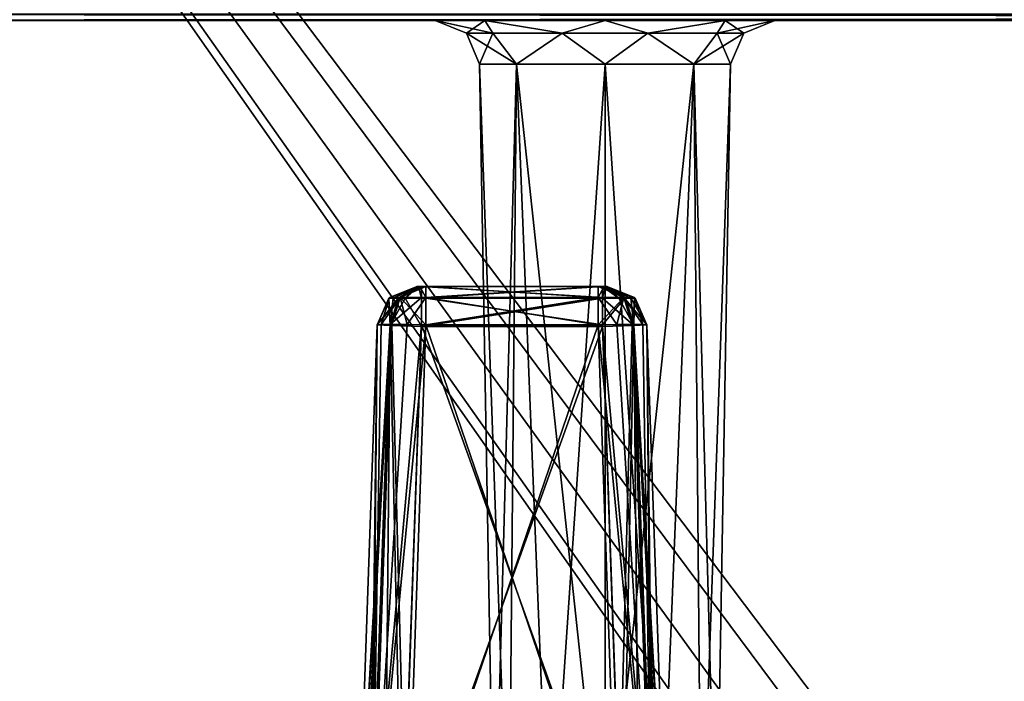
# Model space of a CAD drawing. Header units: millimetres. Extents: x -55 to 55, y -4 to 85.
# Tile 197 of 256: x -39.31 to -28.19, y 53.05 to 60.51. Entities that reach past the tile are written whole.
import ezdxf

# ---------------------------------------------------------------- set-up
doc = ezdxf.new("R2010")
doc.units = ezdxf.units.MM
doc.header["$LTSCALE"] = 74.742497
for name, color, linetype in [('8028', 7, 'CONTINUOUS'), ('8030', 7, 'CONTINUOUS'), ('8035', 7, 'CONTINUOUS'), ('8618', 7, 'CONTINUOUS'), ('8620', 7, 'CONTINUOUS'), ('8628', 7, 'CONTINUOUS'), ('8629', 7, 'CONTINUOUS'), ('8631', 7, 'CONTINUOUS'), ('8642', 7, 'CONTINUOUS'), ('8649', 7, 'CONTINUOUS'), ('8656', 7, 'CONTINUOUS'), ('8678', 7, 'CONTINUOUS'), ('8682', 7, 'CONTINUOUS'), ('8684', 7, 'CONTINUOUS'), ('8685', 7, 'CONTINUOUS'), ('8713', 7, 'CONTINUOUS'), ('8778', 7, 'CONTINUOUS'), ('8779', 7, 'CONTINUOUS'), ('8780', 7, 'CONTINUOUS'), ('8781', 7, 'CONTINUOUS'), ('9025', 7, 'CONTINUOUS'), ('9026', 7, 'CONTINUOUS'), ('9137', 7, 'CONTINUOUS'), ('9138', 7, 'CONTINUOUS'), ('9139', 7, 'CONTINUOUS'), ('9140', 7, 'CONTINUOUS'), ('9141', 7, 'CONTINUOUS'), ('9142', 7, 'CONTINUOUS'), ('9143', 7, 'CONTINUOUS'), ('9144', 7, 'CONTINUOUS'), ('9145', 7, 'CONTINUOUS'), ('9146', 7, 'CONTINUOUS'), ('9177', 7, 'CONTINUOUS'), ('9179', 7, 'CONTINUOUS'), ('9180', 7, 'CONTINUOUS'), ('9181', 7, 'CONTINUOUS'), ('9230', 7, 'CONTINUOUS'), ('9231', 7, 'CONTINUOUS'), ('9232', 7, 'CONTINUOUS'), ('9233', 7, 'CONTINUOUS')]:
    doc.layers.add(name, color=color, linetype=linetype)

msp = doc.modelspace()

# ---------------------------------------------------------------- linework, layer by layer
at = {"layer": '8028', "color": 253, "linetype": 'Continuous', "true_color": 0xaab4c3}
for points in [[(54.5, 0.15, 54.65), (54.5, 84.85, 54.65), (-54.5, 84.85, 54.65), (54.5, 0.15, 54.65)], [(-54.5, 0.15, 54.65), (-1.167, 8.833, 54.65), (-54.5, 84.85, 54.65), (-54.5, 0.15, 54.65)], [(-1.167, 8.833, 54.65), (-1.65, 10, 54.65), (-54.5, 84.85, 54.65), (-1.167, 8.833, 54.65)], [(-1.65, 10, 54.65), (-1.167, 11.167, 54.65), (-54.5, 84.85, 54.65), (-1.65, 10, 54.65)], [(-1.167, 11.167, 54.65), (0, 11.65, 54.65), (-54.5, 84.85, 54.65), (-1.167, 11.167, 54.65)], [(1.167, 11.167, 54.65), (54.5, 0.15, 54.65), (-54.5, 84.85, 54.65), (1.167, 11.167, 54.65)], [(0, 11.65, 54.65), (1.167, 11.167, 54.65), (-54.5, 84.85, 54.65), (0, 11.65, 54.65)]]:
    msp.add_3dface(points, dxfattribs=at)
at = {"layer": '8030', "color": 253, "linetype": 'Continuous', "true_color": 0xaab4c3}
for points in [[(-54.5, 84.85, -54.65), (54.5, 84.85, -54.65), (-54.5, 0.15, -54.65), (-54.5, 84.85, -54.65)], [(54.5, 84.85, -54.65), (-1.167, 11.167, -54.65), (-54.5, 0.15, -54.65), (54.5, 84.85, -54.65)]]:
    msp.add_3dface(points, dxfattribs=at)
at = {"layer": '8035', "color": 253, "linetype": 'Continuous', "true_color": 0xaab4c3}
for points in [[(43.636, 60.5, 46.981), (-48.872, 60.5, 48.872), (46.064, 60.5, 46.981), (43.636, 60.5, 46.981)], [(-43.636, 60.5, 46.981), (-48.872, 60.5, 48.872), (43.636, 60.5, 46.981), (-43.636, 60.5, 46.981)], [(-17.85, 60.5, -16.4), (-48.872, 60.5, -12.744), (-17.425, 60.5, -15.375), (-17.85, 60.5, -16.4)], [(-48.872, 60.5, -12.744), (16.4, 60.5, -14.95), (-16.4, 60.5, -14.95), (-48.872, 60.5, -12.744)], [(-48.872, 60.5, -12.744), (-42.204, 60.5, -12.744), (16.4, 60.5, -14.95), (-48.872, 60.5, -12.744)], [(11.145, 60.5, -29.645), (-48.872, 60.5, -12.744), (12.5, 60.5, -29.084), (11.145, 60.5, -29.645)], [(-48.872, 60.5, -12.744), (10.584, 60.5, -31), (11.145, 60.5, -32.355), (-48.872, 60.5, -12.744)], [(-48.872, 60.5, 48.872), (48.872, 60.5, 48.872), (46.064, 60.5, 46.981), (-48.872, 60.5, 48.872)], [(-48.872, 60.5, -12.744), (12.5, 60.5, -32.916), (-43.636, 60.5, -42.637), (-48.872, 60.5, -12.744)], [(12.5, 60.5, -32.916), (-48.872, 60.5, -12.744), (11.145, 60.5, -32.355), (12.5, 60.5, -32.916)], [(48.872, 60.5, -48.872), (-48.872, 60.5, -48.872), (-46.064, 60.5, -46.981), (48.872, 60.5, -48.872)], [(-16.4, 60.5, -17.85), (-48.872, 60.5, -12.744), (-17.425, 60.5, -17.425), (-16.4, 60.5, -17.85)], [(10.584, 60.5, -31), (-48.872, 60.5, -12.744), (11.145, 60.5, -29.645), (10.584, 60.5, -31)], [(-17.425, 60.5, -15.375), (-48.872, 60.5, -12.744), (-16.4, 60.5, -14.95), (-17.425, 60.5, -15.375)], [(-48.872, 60.5, -12.744), (-17.85, 60.5, -16.4), (-17.425, 60.5, -17.425), (-48.872, 60.5, -12.744)], [(12.5, 60.5, -22.916), (-48.872, 60.5, -12.744), (11.145, 60.5, -22.355), (12.5, 60.5, -22.916)], [(36.295, 60.5, -27.355), (-48.872, 60.5, -12.744), (12.5, 60.5, -22.916), (36.295, 60.5, -27.355)], [(-48.872, 60.5, -12.744), (37.65, 60.5, -27.916), (12.5, 60.5, -29.084), (-48.872, 60.5, -12.744)], [(37.65, 60.5, -27.916), (-48.872, 60.5, -12.744), (36.295, 60.5, -27.355), (37.65, 60.5, -27.916)], [(-48.872, 60.5, -12.744), (-16.4, 60.5, -17.85), (11.145, 60.5, -22.355), (-48.872, 60.5, -12.744)], [(-17.425, 60.5, 15.375), (-42.204, 60.5, 12.744), (-46.771, 60.5, 42.93), (-17.425, 60.5, 15.375)], [(-16.4, 60.5, 17.85), (-17.425, 60.5, 17.425), (-46.771, 60.5, 42.93), (-16.4, 60.5, 17.85)], [(-17.85, 60.5, 16.4), (-17.425, 60.5, 15.375), (-46.771, 60.5, 42.93), (-17.85, 60.5, 16.4)], [(-17.425, 60.5, 17.425), (-17.85, 60.5, 16.4), (-46.771, 60.5, 42.93), (-17.425, 60.5, 17.425)], [(-34.055, 60.5, 35.145), (-16.4, 60.5, 17.85), (-46.771, 60.5, 42.93), (-34.055, 60.5, 35.145)], [(-34.616, 60.5, 36.5), (-34.055, 60.5, 35.145), (-46.771, 60.5, 42.93), (-34.616, 60.5, 36.5)], [(-46.064, 60.5, 42.637), (-34.616, 60.5, 36.5), (-46.771, 60.5, 42.93), (-46.064, 60.5, 42.637)], [(-43.636, 60.5, -46.981), (48.872, 60.5, -48.872), (-46.064, 60.5, -46.981), (-43.636, 60.5, -46.981)], [(-32.7, 60.5, 38.416), (-34.055, 60.5, 37.855), (-46.064, 60.5, 42.637), (-32.7, 60.5, 38.416)], [(-46.064, 60.5, 42.637), (-43.636, 60.5, 42.637), (-32.7, 60.5, 38.416), (-46.064, 60.5, 42.637)], [(-34.055, 60.5, 37.855), (-34.616, 60.5, 36.5), (-46.064, 60.5, 42.637), (-34.055, 60.5, 37.855)], [(48.872, 60.5, 12.744), (-43.636, 60.5, 42.637), (43.636, 60.5, 42.637), (48.872, 60.5, 12.744)], [(48.872, 60.5, 12.744), (-32.7, 60.5, 38.416), (-43.636, 60.5, 42.637), (48.872, 60.5, 12.744)], [(48.872, 60.5, -48.872), (-43.636, 60.5, -46.981), (43.636, 60.5, -46.981), (48.872, 60.5, -48.872)], [(-43.636, 60.5, -46.981), (-42.93, 60.5, -46.688), (43.636, 60.5, -46.981), (-43.636, 60.5, -46.981)], [(42.93, 60.5, -42.929), (-43.636, 60.5, -42.637), (43.636, 60.5, -42.637), (42.93, 60.5, -42.929)], [(-42.929, 60.5, -42.93), (-43.636, 60.5, -42.637), (42.93, 60.5, -42.929), (-42.929, 60.5, -42.93)], [(-42.929, 60.5, 46.687), (-43.636, 60.5, 46.981), (42.93, 60.5, 46.688), (-42.929, 60.5, 46.687)], [(42.93, 60.5, 46.688), (-43.636, 60.5, 46.981), (43.636, 60.5, 46.981), (42.93, 60.5, 46.688)], [(-43.636, 60.5, 42.637), (-42.93, 60.5, 42.929), (43.636, 60.5, 42.637), (-43.636, 60.5, 42.637)], [(-43.636, 60.5, -42.637), (12.5, 60.5, -32.916), (43.636, 60.5, -42.637), (-43.636, 60.5, -42.637)], [(43.636, 60.5, -46.981), (-42.93, 60.5, -46.688), (42.929, 60.5, -46.687), (43.636, 60.5, -46.981)], [(-42.93, 60.5, -46.688), (-42.637, 60.5, -45.981), (42.929, 60.5, -46.687), (-42.93, 60.5, -46.688)], [(-42.93, 60.5, 42.929), (-42.637, 60.5, 43.636), (42.929, 60.5, 42.93), (-42.93, 60.5, 42.929)], [(43.636, 60.5, 42.637), (-42.93, 60.5, 42.929), (42.929, 60.5, 42.93), (43.636, 60.5, 42.637)], [(42.637, 60.5, -43.636), (-42.929, 60.5, -42.93), (42.93, 60.5, -42.929), (42.637, 60.5, -43.636)], [(-42.637, 60.5, -43.636), (-42.929, 60.5, -42.93), (42.637, 60.5, -43.636), (-42.637, 60.5, -43.636)], [(-42.637, 60.5, 45.981), (-42.929, 60.5, 46.687), (42.637, 60.5, 45.981), (-42.637, 60.5, 45.981)], [(42.637, 60.5, 45.981), (-42.929, 60.5, 46.687), (42.93, 60.5, 46.688), (42.637, 60.5, 45.981)], [(-42.637, 60.5, -45.981), (42.637, 60.5, -45.981), (42.929, 60.5, -46.687), (-42.637, 60.5, -45.981)], [(-42.637, 60.5, -45.981), (-42.637, 60.5, -43.636), (42.637, 60.5, -45.981), (-42.637, 60.5, -45.981)], [(42.637, 60.5, -45.981), (-42.637, 60.5, -43.636), (42.637, 60.5, -43.636), (42.637, 60.5, -45.981)], [(-42.637, 60.5, 43.636), (-42.637, 60.5, 45.981), (42.637, 60.5, 43.636), (-42.637, 60.5, 43.636)], [(42.637, 60.5, 43.636), (-42.637, 60.5, 45.981), (42.637, 60.5, 45.981), (42.637, 60.5, 43.636)], [(-42.637, 60.5, 43.636), (42.637, 60.5, 43.636), (42.929, 60.5, 42.93), (-42.637, 60.5, 43.636)], [(-16.4, 60.5, 14.95), (-42.204, 60.5, 12.744), (-17.425, 60.5, 15.375), (-16.4, 60.5, 14.95)], [(42.204, 60.5, 12.744), (-42.204, 60.5, 12.744), (-16.4, 60.5, 14.95), (42.204, 60.5, 12.744)], [(-42.204, 60.5, 12.744), (41.85, 60.5, 12.597), (-41.85, 60.5, 12.597), (-42.204, 60.5, 12.744)], [(42.204, 60.5, 12.744), (41.85, 60.5, 12.597), (-42.204, 60.5, 12.744), (42.204, 60.5, 12.744)], [(-41.85, 60.5, -12.597), (42.204, 60.5, -12.744), (-42.204, 60.5, -12.744), (-41.85, 60.5, -12.597)], [(-42.204, 60.5, -12.744), (42.204, 60.5, -12.744), (16.4, 60.5, -14.95), (-42.204, 60.5, -12.744)], [(-41.85, 60.5, 12.597), (41.704, 60.5, 12.244), (-41.704, 60.5, 12.244), (-41.85, 60.5, 12.597)], [(41.85, 60.5, 12.597), (41.704, 60.5, 12.244), (-41.85, 60.5, 12.597), (41.85, 60.5, 12.597)], [(41.85, 60.5, -12.597), (42.204, 60.5, -12.744), (-41.85, 60.5, -12.597), (41.85, 60.5, -12.597)], [(-41.704, 60.5, -12.244), (41.85, 60.5, -12.597), (-41.85, 60.5, -12.597), (-41.704, 60.5, -12.244)], [(31.145, 60.5, 3.995), (-41.704, 60.5, 12.244), (30.584, 60.5, 5.35), (31.145, 60.5, 3.995)], [(32.5, 60.5, 3.434), (-41.704, 60.5, 12.244), (31.145, 60.5, 3.995), (32.5, 60.5, 3.434)], [(31.145, 60.5, 6.705), (-41.704, 60.5, 12.244), (32.5, 60.5, 7.266), (31.145, 60.5, 6.705)], [(30.584, 60.5, 5.35), (-41.704, 60.5, 12.244), (31.145, 60.5, 6.705), (30.584, 60.5, 5.35)], [(-41.704, 60.5, 12.244), (41.704, 60.5, 12.244), (32.5, 60.5, 7.266), (-41.704, 60.5, 12.244)], [(41.704, 60.5, -12.244), (-41.704, 60.5, 12.244), (32.5, 60.5, 3.434), (41.704, 60.5, -12.244)], [(-41.704, 60.5, 12.244), (41.704, 60.5, -12.244), (-41.704, 60.5, -12.244), (-41.704, 60.5, 12.244)], [(41.704, 60.5, -12.244), (41.85, 60.5, -12.597), (-41.704, 60.5, -12.244), (41.704, 60.5, -12.244)], [(-32.7, 60.5, 34.584), (-16.4, 60.5, 17.85), (-34.055, 60.5, 35.145), (-32.7, 60.5, 34.584)], [(-31.345, 60.5, 35.145), (48.872, 60.5, 12.744), (-32.7, 60.5, 34.584), (-31.345, 60.5, 35.145)], [(16.4, 60.5, 17.85), (-16.4, 60.5, 17.85), (-32.7, 60.5, 34.584), (16.4, 60.5, 17.85)], [(48.872, 60.5, 12.744), (16.4, 60.5, 17.85), (-32.7, 60.5, 34.584), (48.872, 60.5, 12.744)], [(-32.7, 60.5, 38.416), (48.872, 60.5, 12.744), (-31.345, 60.5, 37.855), (-32.7, 60.5, 38.416)], [(-30.784, 60.5, 36.5), (48.872, 60.5, 12.744), (-31.345, 60.5, 35.145), (-30.784, 60.5, 36.5)], [(-31.345, 60.5, 37.855), (48.872, 60.5, 12.744), (-30.784, 60.5, 36.5), (-31.345, 60.5, 37.855)]]:
    msp.add_3dface(points, dxfattribs=at)
at = {"layer": '8618', "color": 253, "linetype": 'Continuous', "true_color": 0xaab4c3}
for points in [[(-34.116, 60.009, 36.5), (-33.701, 60.009, 37.501), (-33.953, 50.7, 36.5), (-34.116, 60.009, 36.5)], [(-33.953, 50.7, 36.5), (-33.701, 60.009, 37.501), (-33.786, 50.7, 37.127), (-33.953, 50.7, 36.5)], [(-33.786, 50.7, 37.127), (-33.701, 60.009, 37.501), (-33.327, 50.7, 37.586), (-33.786, 50.7, 37.127)], [(-33.701, 60.009, 37.501), (-32.7, 60.009, 37.916), (-33.327, 50.7, 37.586), (-33.701, 60.009, 37.501)], [(-33.327, 50.7, 37.586), (-32.7, 60.009, 37.916), (-32.7, 50.7, 37.753), (-33.327, 50.7, 37.586)], [(-32.7, 60.009, 37.916), (-31.699, 60.009, 37.501), (-32.7, 50.7, 37.753), (-32.7, 60.009, 37.916)], [(-32.7, 50.7, 37.753), (-31.699, 60.009, 37.501), (-32.073, 50.7, 37.586), (-32.7, 50.7, 37.753)], [(-32.073, 50.7, 37.586), (-31.699, 60.009, 37.501), (-31.614, 50.7, 37.127), (-32.073, 50.7, 37.586)], [(-31.699, 60.009, 37.501), (-31.284, 60.009, 36.5), (-31.614, 50.7, 37.127), (-31.699, 60.009, 37.501)], [(-31.614, 50.7, 37.127), (-31.284, 60.009, 36.5), (-31.447, 50.7, 36.5), (-31.614, 50.7, 37.127)]]:
    msp.add_3dface(points, dxfattribs=at)
at = {"layer": '8620', "color": 253, "linetype": 'Continuous', "true_color": 0xaab4c3}
for points in [[(-33.701, 60.009, 35.499), (-34.116, 60.009, 36.5), (-33.786, 50.7, 35.873), (-33.701, 60.009, 35.499)], [(-34.116, 60.009, 36.5), (-33.953, 50.7, 36.5), (-33.786, 50.7, 35.873), (-34.116, 60.009, 36.5)], [(-33.327, 50.7, 35.414), (-33.701, 60.009, 35.499), (-33.786, 50.7, 35.873), (-33.327, 50.7, 35.414)], [(-32.7, 60.009, 35.084), (-33.701, 60.009, 35.499), (-32.7, 50.7, 35.247), (-32.7, 60.009, 35.084)], [(-32.7, 50.7, 35.247), (-33.701, 60.009, 35.499), (-33.327, 50.7, 35.414), (-32.7, 50.7, 35.247)], [(-32.073, 50.7, 35.414), (-32.7, 60.009, 35.084), (-32.7, 50.7, 35.247), (-32.073, 50.7, 35.414)], [(-31.699, 60.009, 35.499), (-32.7, 60.009, 35.084), (-32.073, 50.7, 35.414), (-31.699, 60.009, 35.499)], [(-31.614, 50.7, 35.873), (-31.699, 60.009, 35.499), (-32.073, 50.7, 35.414), (-31.614, 50.7, 35.873)], [(-31.447, 50.7, 36.5), (-31.699, 60.009, 35.499), (-31.614, 50.7, 35.873), (-31.447, 50.7, 36.5)], [(-31.447, 50.7, 36.5), (-31.284, 60.009, 36.5), (-31.699, 60.009, 35.499), (-31.447, 50.7, 36.5)]]:
    msp.add_3dface(points, dxfattribs=at)
at = {"layer": '8628', "color": 253, "linetype": 'Continuous', "true_color": 0xaab4c3}
for points in [[(-34.616, 60.5, 36.5), (-34.055, 60.5, 37.855), (-34.265, 60.357, 36.5), (-34.616, 60.5, 36.5)], [(-34.265, 60.357, 36.5), (-34.055, 60.5, 37.855), (-33.966, 60.357, 37.42), (-34.265, 60.357, 36.5)], [(-34.055, 60.5, 37.855), (-32.7, 60.5, 38.416), (-33.184, 60.357, 37.989), (-34.055, 60.5, 37.855)], [(-33.966, 60.357, 37.42), (-34.055, 60.5, 37.855), (-33.184, 60.357, 37.989), (-33.966, 60.357, 37.42)], [(-33.184, 60.357, 37.989), (-32.7, 60.5, 38.416), (-32.216, 60.357, 37.989), (-33.184, 60.357, 37.989)], [(-32.7, 60.5, 38.416), (-31.345, 60.5, 37.855), (-32.216, 60.357, 37.989), (-32.7, 60.5, 38.416)], [(-32.216, 60.357, 37.989), (-31.345, 60.5, 37.855), (-31.434, 60.357, 37.42), (-32.216, 60.357, 37.989)], [(-31.345, 60.5, 37.855), (-30.784, 60.5, 36.5), (-31.434, 60.357, 37.42), (-31.345, 60.5, 37.855)], [(-30.784, 60.5, 36.5), (-31.135, 60.357, 36.5), (-31.434, 60.357, 37.42), (-30.784, 60.5, 36.5)], [(-34.116, 60.009, 36.5), (-34.265, 60.357, 36.5), (-33.966, 60.357, 37.42), (-34.116, 60.009, 36.5)], [(-33.701, 60.009, 37.501), (-34.116, 60.009, 36.5), (-33.966, 60.357, 37.42), (-33.701, 60.009, 37.501)], [(-33.701, 60.009, 37.501), (-33.966, 60.357, 37.42), (-33.184, 60.357, 37.989), (-33.701, 60.009, 37.501)], [(-32.7, 60.009, 37.916), (-33.701, 60.009, 37.501), (-33.184, 60.357, 37.989), (-32.7, 60.009, 37.916)], [(-32.7, 60.009, 37.916), (-33.184, 60.357, 37.989), (-32.216, 60.357, 37.989), (-32.7, 60.009, 37.916)], [(-31.699, 60.009, 37.501), (-32.7, 60.009, 37.916), (-32.216, 60.357, 37.989), (-31.699, 60.009, 37.501)], [(-31.699, 60.009, 37.501), (-32.216, 60.357, 37.989), (-31.434, 60.357, 37.42), (-31.699, 60.009, 37.501)], [(-31.135, 60.357, 36.5), (-31.699, 60.009, 37.501), (-31.434, 60.357, 37.42), (-31.135, 60.357, 36.5)], [(-31.284, 60.009, 36.5), (-31.699, 60.009, 37.501), (-31.135, 60.357, 36.5), (-31.284, 60.009, 36.5)]]:
    msp.add_3dface(points, dxfattribs=at)
at = {"layer": '8629', "color": 253, "linetype": 'Continuous', "true_color": 0xaab4c3}
for points in [[(-33.966, 60.357, 35.58), (-34.616, 60.5, 36.5), (-34.265, 60.357, 36.5), (-33.966, 60.357, 35.58)], [(-34.055, 60.5, 35.145), (-34.616, 60.5, 36.5), (-33.966, 60.357, 35.58), (-34.055, 60.5, 35.145)], [(-33.184, 60.357, 35.011), (-34.055, 60.5, 35.145), (-33.966, 60.357, 35.58), (-33.184, 60.357, 35.011)], [(-32.7, 60.5, 34.584), (-34.055, 60.5, 35.145), (-33.184, 60.357, 35.011), (-32.7, 60.5, 34.584)], [(-32.216, 60.357, 35.011), (-32.7, 60.5, 34.584), (-33.184, 60.357, 35.011), (-32.216, 60.357, 35.011)], [(-31.345, 60.5, 35.145), (-32.7, 60.5, 34.584), (-32.216, 60.357, 35.011), (-31.345, 60.5, 35.145)], [(-31.434, 60.357, 35.58), (-31.345, 60.5, 35.145), (-32.216, 60.357, 35.011), (-31.434, 60.357, 35.58)], [(-31.135, 60.357, 36.5), (-31.345, 60.5, 35.145), (-31.434, 60.357, 35.58), (-31.135, 60.357, 36.5)], [(-30.784, 60.5, 36.5), (-31.345, 60.5, 35.145), (-31.135, 60.357, 36.5), (-30.784, 60.5, 36.5)], [(-34.116, 60.009, 36.5), (-33.701, 60.009, 35.499), (-34.265, 60.357, 36.5), (-34.116, 60.009, 36.5)], [(-33.701, 60.009, 35.499), (-33.966, 60.357, 35.58), (-34.265, 60.357, 36.5), (-33.701, 60.009, 35.499)], [(-33.701, 60.009, 35.499), (-33.184, 60.357, 35.011), (-33.966, 60.357, 35.58), (-33.701, 60.009, 35.499)], [(-33.701, 60.009, 35.499), (-32.7, 60.009, 35.084), (-33.184, 60.357, 35.011), (-33.701, 60.009, 35.499)], [(-32.7, 60.009, 35.084), (-32.216, 60.357, 35.011), (-33.184, 60.357, 35.011), (-32.7, 60.009, 35.084)], [(-32.7, 60.009, 35.084), (-31.699, 60.009, 35.499), (-32.216, 60.357, 35.011), (-32.7, 60.009, 35.084)], [(-31.699, 60.009, 35.499), (-31.434, 60.357, 35.58), (-32.216, 60.357, 35.011), (-31.699, 60.009, 35.499)], [(-31.699, 60.009, 35.499), (-31.284, 60.009, 36.5), (-31.434, 60.357, 35.58), (-31.699, 60.009, 35.499)], [(-31.284, 60.009, 36.5), (-31.135, 60.357, 36.5), (-31.434, 60.357, 35.58), (-31.284, 60.009, 36.5)]]:
    msp.add_3dface(points, dxfattribs=at)
at = {"layer": '8631', "color": 253, "linetype": 'Continuous', "true_color": 0xaab4c3}
for points in [[(-34.821, 57.5, 39.5), (-32.679, 57.5, 46.033), (-34.821, 57.5, 46.033), (-34.821, 57.5, 39.5)], [(-34.806, 57.5, 39.465), (-32.679, 57.5, 39.5), (-34.821, 57.5, 39.5), (-34.806, 57.5, 39.465)], [(-32.679, 57.5, 46.033), (-32.687, 57.5, 46.072), (-34.821, 57.5, 46.033), (-32.679, 57.5, 46.033)], [(-34.821, 57.5, 46.033), (-32.687, 57.5, 46.072), (-34.792, 57.5, 46.103), (-34.821, 57.5, 46.033)], [(-32.679, 57.5, 39.5), (-32.679, 57.5, 46.033), (-34.821, 57.5, 39.5), (-32.679, 57.5, 39.5)], [(-34.813, 57.5, -46.072), (-32.679, 57.5, -46.033), (-34.821, 57.5, -46.033), (-34.813, 57.5, -46.072)], [(-34.821, 57.5, -46.033), (-32.679, 57.5, 33.271), (-34.821, 57.5, 33.271), (-34.821, 57.5, -46.033)], [(-32.679, 57.5, -46.033), (-32.679, 57.5, 33.271), (-34.821, 57.5, -46.033), (-32.679, 57.5, -46.033)], [(-34.821, 57.5, 33.271), (-32.694, 57.5, 33.306), (-34.806, 57.5, 33.306), (-34.821, 57.5, 33.271)], [(-32.679, 57.5, 33.271), (-32.694, 57.5, 33.306), (-34.821, 57.5, 33.271), (-32.679, 57.5, 33.271)], [(-34.791, 57.5, -46.104), (-32.708, 57.5, -46.103), (-34.813, 57.5, -46.072), (-34.791, 57.5, -46.104)], [(-32.708, 57.5, -46.103), (-32.679, 57.5, -46.033), (-34.813, 57.5, -46.072), (-32.708, 57.5, -46.103)], [(-34.771, 57.5, 39.45), (-32.694, 57.5, 39.465), (-34.806, 57.5, 39.465), (-34.771, 57.5, 39.45)], [(-32.694, 57.5, 39.465), (-32.679, 57.5, 39.5), (-34.806, 57.5, 39.465), (-32.694, 57.5, 39.465)], [(-32.694, 57.5, 33.306), (-32.729, 57.5, 33.321), (-34.806, 57.5, 33.306), (-32.694, 57.5, 33.306)], [(-32.729, 57.5, 33.321), (-34.771, 57.5, 33.321), (-34.806, 57.5, 33.306), (-32.729, 57.5, 33.321)], [(-32.687, 57.5, 46.072), (-32.709, 57.5, 46.104), (-34.792, 57.5, 46.103), (-32.687, 57.5, 46.072)], [(-34.792, 57.5, 46.103), (-32.709, 57.5, 46.104), (-34.76, 57.5, 46.125), (-34.792, 57.5, 46.103)], [(-34.721, 57.5, -46.133), (-32.74, 57.5, -46.125), (-34.791, 57.5, -46.104), (-34.721, 57.5, -46.133)], [(-32.74, 57.5, -46.125), (-32.708, 57.5, -46.103), (-34.791, 57.5, -46.104), (-32.74, 57.5, -46.125)], [(-32.729, 57.5, 39.45), (-32.694, 57.5, 39.465), (-34.771, 57.5, 39.45), (-32.729, 57.5, 39.45)], [(-32.709, 57.5, 46.104), (-32.779, 57.5, 46.133), (-34.76, 57.5, 46.125), (-32.709, 57.5, 46.104)], [(-32.779, 57.5, 46.133), (-34.721, 57.5, 46.133), (-34.76, 57.5, 46.125), (-32.779, 57.5, 46.133)], [(-32.779, 57.5, -46.133), (-32.74, 57.5, -46.125), (-34.721, 57.5, -46.133), (-32.779, 57.5, -46.133)]]:
    msp.add_3dface(points, dxfattribs=at)
at = {"layer": '8642', "color": 253, "linetype": 'Continuous', "true_color": 0xaab4c3}
for points in [[(-32.509, 50.75, 39), (-32.729, 57.05, 39), (-34.991, 50.75, 39), (-32.509, 50.75, 39)], [(-34.991, 50.75, 39), (-32.729, 57.05, 39), (-34.771, 57.05, 39), (-34.991, 50.75, 39)]]:
    msp.add_3dface(points, dxfattribs=at)
at = {"layer": '8649', "color": 253, "linetype": 'Continuous', "true_color": 0xaab4c3}
for points in [[(48.872, 60.5, 48.872), (-48.872, 60.5, 48.872), (-48.872, 60.571, 49.047), (48.872, 60.5, 48.872)], [(48.872, 60.5, 48.872), (-48.872, 60.571, 49.047), (48.872, 60.518, 48.966), (48.872, 60.5, 48.872)]]:
    msp.add_3dface(points, dxfattribs=at)
at = {"layer": '8656', "color": 253, "linetype": 'Continuous', "true_color": 0xaab4c3}
for points in [[(-48.872, 60.5, -48.872), (48.872, 60.5, -48.872), (48.872, 60.571, -49.047), (-48.872, 60.5, -48.872)], [(-48.872, 60.571, -49.047), (-48.872, 60.5, -48.872), (48.872, 60.571, -49.047), (-48.872, 60.571, -49.047)]]:
    msp.add_3dface(points, dxfattribs=at)
at = {"layer": '8678', "color": 253, "linetype": 'Continuous', "true_color": 0xaab4c3}
for points in [[(-34.721, 57.066, -46.583), (-34.942, 50.741, -46.804), (-32.779, 57.066, -46.583), (-34.721, 57.066, -46.583)], [(-32.779, 57.066, -46.583), (-34.942, 50.741, -46.804), (-32.558, 50.741, -46.804), (-32.779, 57.066, -46.583)]]:
    msp.add_3dface(points, dxfattribs=at)
at = {"layer": '8682', "color": 253, "linetype": 'Continuous', "true_color": 0xaab4c3}
for points in [[(-34.721, 57.066, 46.583), (-32.558, 50.741, 46.804), (-34.942, 50.741, 46.804), (-34.721, 57.066, 46.583)], [(-32.779, 57.066, 46.583), (-32.558, 50.741, 46.804), (-34.721, 57.066, 46.583), (-32.779, 57.066, 46.583)]]:
    msp.add_3dface(points, dxfattribs=at)
at = {"layer": '8684', "color": 253, "linetype": 'Continuous', "true_color": 0xaab4c3}
for points in [[(-35.492, 50.741, -46.254), (-35.271, 57.066, -46.033), (-35.271, 57.066, 33.271), (-35.492, 50.741, -46.254)], [(-35.492, 50.741, 33.492), (-35.492, 50.741, -46.254), (-35.271, 57.066, 33.271), (-35.492, 50.741, 33.492)], [(-35.492, 50.741, 39.5), (-35.271, 57.066, 39.5), (-35.271, 57.066, 46.033), (-35.492, 50.741, 39.5)], [(-35.492, 50.741, 46.254), (-35.492, 50.741, 39.5), (-35.271, 57.066, 46.033), (-35.492, 50.741, 46.254)]]:
    msp.add_3dface(points, dxfattribs=at)
at = {"layer": '8685', "color": 253, "linetype": 'Continuous', "true_color": 0xaab4c3}
for points in [[(-32.008, 50.741, 39.5), (-32.008, 50.741, 46.254), (-32.229, 57.066, 39.5), (-32.008, 50.741, 39.5)], [(-32.008, 50.741, 46.254), (-32.229, 57.066, 46.033), (-32.229, 57.066, 39.5), (-32.008, 50.741, 46.254)], [(-32.008, 50.741, -46.254), (-32.008, 50.741, 33.492), (-32.229, 57.066, -46.033), (-32.008, 50.741, -46.254)], [(-32.008, 50.741, 33.492), (-32.229, 57.066, 33.271), (-32.229, 57.066, -46.033), (-32.008, 50.741, 33.492)]]:
    msp.add_3dface(points, dxfattribs=at)
at = {"layer": '8713', "color": 253, "linetype": 'Continuous', "true_color": 0xaab4c3}
for points in [[(-34.992, 50.741, 33.992), (-34.771, 57.066, 33.771), (-32.508, 50.741, 33.992), (-34.992, 50.741, 33.992)], [(-32.508, 50.741, 33.992), (-34.771, 57.066, 33.771), (-32.729, 57.066, 33.771), (-32.508, 50.741, 33.992)]]:
    msp.add_3dface(points, dxfattribs=at)
at = {"layer": '8778', "color": 253, "linetype": 'Continuous', "true_color": 0xaab4c3}
for points in [[(-35.271, 57.066, 39.5), (-35.492, 50.741, 39.5), (-35.346, 50.744, 39.147), (-35.271, 57.066, 39.5)], [(-35.124, 57.061, 39.146), (-35.271, 57.066, 39.5), (-35.346, 50.744, 39.147), (-35.124, 57.061, 39.146)], [(-35.185, 50.747, 39.039), (-35.124, 57.061, 39.146), (-35.346, 50.744, 39.147), (-35.185, 50.747, 39.039)], [(-34.991, 50.75, 39), (-35.124, 57.061, 39.146), (-35.185, 50.747, 39.039), (-34.991, 50.75, 39)], [(-34.991, 50.75, 39), (-34.771, 57.05, 39), (-35.124, 57.061, 39.146), (-34.991, 50.75, 39)]]:
    msp.add_3dface(points, dxfattribs=at)
at = {"layer": '8779', "color": 253, "linetype": 'Continuous', "true_color": 0xaab4c3}
for points in [[(-32.729, 57.05, 39), (-32.156, 50.744, 39.146), (-32.376, 57.061, 39.146), (-32.729, 57.05, 39)], [(-32.729, 57.05, 39), (-32.509, 50.75, 39), (-32.156, 50.744, 39.146), (-32.729, 57.05, 39)], [(-32.008, 50.741, 39.5), (-32.229, 57.066, 39.5), (-32.376, 57.061, 39.146), (-32.008, 50.741, 39.5)], [(-32.047, 50.742, 39.307), (-32.008, 50.741, 39.5), (-32.376, 57.061, 39.146), (-32.047, 50.742, 39.307)], [(-32.156, 50.744, 39.146), (-32.047, 50.742, 39.307), (-32.376, 57.061, 39.146), (-32.156, 50.744, 39.146)]]:
    msp.add_3dface(points, dxfattribs=at)
at = {"layer": '8780', "color": 253, "linetype": 'Continuous', "true_color": 0xaab4c3}
for points in [[(-35.492, 50.741, 33.492), (-35.271, 57.066, 33.271), (-35.124, 57.072, 33.624), (-35.492, 50.741, 33.492)], [(-35.453, 50.739, 33.685), (-35.492, 50.741, 33.492), (-35.124, 57.072, 33.624), (-35.453, 50.739, 33.685)], [(-35.344, 50.738, 33.846), (-35.453, 50.739, 33.685), (-35.124, 57.072, 33.624), (-35.344, 50.738, 33.846)], [(-34.771, 57.066, 33.771), (-35.344, 50.738, 33.846), (-35.124, 57.072, 33.624), (-34.771, 57.066, 33.771)], [(-34.771, 57.066, 33.771), (-34.992, 50.741, 33.992), (-35.344, 50.738, 33.846), (-34.771, 57.066, 33.771)]]:
    msp.add_3dface(points, dxfattribs=at)
at = {"layer": '8781', "color": 253, "linetype": 'Continuous', "true_color": 0xaab4c3}
for points in [[(-32.508, 50.741, 33.992), (-32.729, 57.066, 33.771), (-32.376, 57.072, 33.624), (-32.508, 50.741, 33.992)], [(-32.508, 50.741, 33.992), (-32.376, 57.072, 33.624), (-32.315, 50.739, 33.953), (-32.508, 50.741, 33.992)], [(-32.376, 57.072, 33.624), (-32.229, 57.066, 33.271), (-32.154, 50.738, 33.844), (-32.376, 57.072, 33.624)], [(-32.315, 50.739, 33.953), (-32.376, 57.072, 33.624), (-32.154, 50.738, 33.844), (-32.315, 50.739, 33.953)], [(-32.229, 57.066, 33.271), (-32.008, 50.741, 33.492), (-32.154, 50.738, 33.844), (-32.229, 57.066, 33.271)]]:
    msp.add_3dface(points, dxfattribs=at)
at = {"layer": '9025', "color": 253, "linetype": 'Continuous', "true_color": 0xaab4c3}
for points in [[(-32.779, 57.066, -46.583), (-32.17, 50.749, -46.642), (-32.565, 57.071, -46.539), (-32.779, 57.066, -46.583)], [(-32.779, 57.066, -46.583), (-32.558, 50.741, -46.804), (-32.17, 50.749, -46.642), (-32.779, 57.066, -46.583)], [(-32.565, 57.071, -46.539), (-32.17, 50.749, -46.642), (-32.389, 57.072, -46.42), (-32.565, 57.071, -46.539)], [(-32.008, 50.741, -46.254), (-32.229, 57.066, -46.033), (-32.389, 57.072, -46.42), (-32.008, 50.741, -46.254)], [(-32.17, 50.749, -46.642), (-32.008, 50.741, -46.254), (-32.389, 57.072, -46.42), (-32.17, 50.749, -46.642)]]:
    msp.add_3dface(points, dxfattribs=at)
at = {"layer": '9026', "color": 253, "linetype": 'Continuous', "true_color": 0xaab4c3}
for points in [[(-35.271, 57.066, -46.033), (-35.492, 50.741, -46.254), (-35.33, 50.749, -46.642), (-35.271, 57.066, -46.033)], [(-35.227, 57.071, -46.247), (-35.33, 50.749, -46.642), (-35.108, 57.072, -46.423), (-35.227, 57.071, -46.247)], [(-35.33, 50.749, -46.642), (-34.942, 50.741, -46.804), (-35.108, 57.072, -46.423), (-35.33, 50.749, -46.642)], [(-35.271, 57.066, -46.033), (-35.33, 50.749, -46.642), (-35.227, 57.071, -46.247), (-35.271, 57.066, -46.033)], [(-34.942, 50.741, -46.804), (-34.721, 57.066, -46.583), (-35.108, 57.072, -46.423), (-34.942, 50.741, -46.804)]]:
    msp.add_3dface(points, dxfattribs=at)
at = {"layer": '9137', "color": 253, "linetype": 'Continuous', "true_color": 0xaab4c3}
for points in [[(-32.679, 57.5, 46.033), (-32.366, 57.374, 39.5), (-32.366, 57.374, 46.033), (-32.679, 57.5, 46.033)], [(-32.679, 57.5, 46.033), (-32.679, 57.5, 39.5), (-32.366, 57.374, 39.5), (-32.679, 57.5, 46.033)], [(-32.361, 57.368, 39.5), (-32.229, 57.066, 39.5), (-32.366, 57.374, 46.033), (-32.361, 57.368, 39.5)], [(-32.366, 57.374, 39.5), (-32.361, 57.368, 39.5), (-32.366, 57.374, 46.033), (-32.366, 57.374, 39.5)], [(-32.229, 57.066, 39.5), (-32.229, 57.066, 46.033), (-32.366, 57.374, 46.033), (-32.229, 57.066, 39.5)]]:
    msp.add_3dface(points, dxfattribs=at)
at = {"layer": '9138', "color": 253, "linetype": 'Continuous', "true_color": 0xaab4c3}
for points in [[(-34.721, 57.374, 46.446), (-34.721, 57.5, 46.133), (-32.779, 57.374, 46.446), (-34.721, 57.374, 46.446)], [(-34.721, 57.5, 46.133), (-32.779, 57.5, 46.133), (-32.779, 57.374, 46.446), (-34.721, 57.5, 46.133)], [(-32.779, 57.066, 46.583), (-34.721, 57.066, 46.583), (-34.721, 57.374, 46.446), (-32.779, 57.066, 46.583)], [(-32.779, 57.066, 46.583), (-34.721, 57.374, 46.446), (-32.779, 57.374, 46.446), (-32.779, 57.066, 46.583)]]:
    msp.add_3dface(points, dxfattribs=at)
at = {"layer": '9139', "color": 253, "linetype": 'Continuous', "true_color": 0xaab4c3}
for points in [[(-35.134, 57.374, 39.5), (-34.821, 57.5, 39.5), (-35.134, 57.374, 46.033), (-35.134, 57.374, 39.5)], [(-34.821, 57.5, 39.5), (-34.821, 57.5, 46.033), (-35.134, 57.374, 46.033), (-34.821, 57.5, 39.5)], [(-35.271, 57.066, 46.033), (-35.139, 57.368, 39.5), (-35.134, 57.374, 39.5), (-35.271, 57.066, 46.033)], [(-35.271, 57.066, 46.033), (-35.134, 57.374, 39.5), (-35.134, 57.374, 46.033), (-35.271, 57.066, 46.033)], [(-35.271, 57.066, 46.033), (-35.271, 57.066, 39.5), (-35.139, 57.368, 39.5), (-35.271, 57.066, 46.033)]]:
    msp.add_3dface(points, dxfattribs=at)
at = {"layer": '9140', "color": 253, "linetype": 'Continuous', "true_color": 0xaab4c3}
for points in [[(-32.729, 57.368, 39.132), (-32.729, 57.5, 39.45), (-34.771, 57.368, 39.132), (-32.729, 57.368, 39.132)], [(-32.729, 57.5, 39.45), (-34.771, 57.5, 39.45), (-34.771, 57.368, 39.132), (-32.729, 57.5, 39.45)], [(-34.771, 57.05, 39), (-32.729, 57.05, 39), (-32.729, 57.368, 39.132), (-34.771, 57.05, 39)], [(-34.771, 57.05, 39), (-32.729, 57.368, 39.132), (-34.771, 57.368, 39.132), (-34.771, 57.05, 39)]]:
    msp.add_3dface(points, dxfattribs=at)
at = {"layer": '9141', "color": 253, "linetype": 'Continuous', "true_color": 0xaab4c3}
for points in [[(-32.679, 57.5, 33.271), (-32.366, 57.374, -46.033), (-32.366, 57.374, 33.271), (-32.679, 57.5, 33.271)], [(-32.679, 57.5, 33.271), (-32.679, 57.5, -46.033), (-32.366, 57.374, -46.033), (-32.679, 57.5, 33.271)], [(-32.229, 57.066, -46.033), (-32.229, 57.066, 33.271), (-32.366, 57.374, 33.271), (-32.229, 57.066, -46.033)], [(-32.366, 57.374, -46.033), (-32.229, 57.066, -46.033), (-32.366, 57.374, 33.271), (-32.366, 57.374, -46.033)]]:
    msp.add_3dface(points, dxfattribs=at)
at = {"layer": '9142', "color": 253, "linetype": 'Continuous', "true_color": 0xaab4c3}
for points in [[(-32.779, 57.5, -46.133), (-32.779, 57.374, -46.446), (-32.487, 57.374, -46.325), (-32.779, 57.5, -46.133)], [(-32.74, 57.5, -46.125), (-32.779, 57.5, -46.133), (-32.487, 57.374, -46.325), (-32.74, 57.5, -46.125)], [(-32.708, 57.5, -46.103), (-32.74, 57.5, -46.125), (-32.487, 57.374, -46.325), (-32.708, 57.5, -46.103)], [(-32.679, 57.5, -46.033), (-32.708, 57.5, -46.103), (-32.366, 57.374, -46.033), (-32.679, 57.5, -46.033)], [(-32.708, 57.5, -46.103), (-32.487, 57.374, -46.325), (-32.366, 57.374, -46.033), (-32.708, 57.5, -46.103)], [(-32.779, 57.374, -46.446), (-32.565, 57.071, -46.539), (-32.487, 57.374, -46.325), (-32.779, 57.374, -46.446)], [(-32.779, 57.066, -46.583), (-32.565, 57.071, -46.539), (-32.779, 57.374, -46.446), (-32.779, 57.066, -46.583)], [(-32.565, 57.071, -46.539), (-32.389, 57.072, -46.42), (-32.487, 57.374, -46.325), (-32.565, 57.071, -46.539)], [(-32.487, 57.374, -46.325), (-32.229, 57.066, -46.033), (-32.366, 57.374, -46.033), (-32.487, 57.374, -46.325)], [(-32.389, 57.072, -46.42), (-32.229, 57.066, -46.033), (-32.487, 57.374, -46.325), (-32.389, 57.072, -46.42)]]:
    msp.add_3dface(points, dxfattribs=at)
at = {"layer": '9143', "color": 253, "linetype": 'Continuous', "true_color": 0xaab4c3}
for points in [[(-32.779, 57.374, -46.446), (-32.779, 57.5, -46.133), (-34.721, 57.374, -46.446), (-32.779, 57.374, -46.446)], [(-32.779, 57.5, -46.133), (-34.721, 57.5, -46.133), (-34.721, 57.374, -46.446), (-32.779, 57.5, -46.133)], [(-34.721, 57.066, -46.583), (-32.779, 57.066, -46.583), (-32.779, 57.374, -46.446), (-34.721, 57.066, -46.583)], [(-34.721, 57.066, -46.583), (-32.779, 57.374, -46.446), (-34.721, 57.374, -46.446), (-34.721, 57.066, -46.583)]]:
    msp.add_3dface(points, dxfattribs=at)
at = {"layer": '9144', "color": 253, "linetype": 'Continuous', "true_color": 0xaab4c3}
for points in [[(-34.821, 57.5, -46.033), (-35.134, 57.374, -46.033), (-35.013, 57.374, -46.325), (-34.821, 57.5, -46.033)], [(-34.721, 57.374, -46.446), (-34.791, 57.5, -46.104), (-35.013, 57.374, -46.325), (-34.721, 57.374, -46.446)], [(-34.791, 57.5, -46.104), (-34.813, 57.5, -46.072), (-35.013, 57.374, -46.325), (-34.791, 57.5, -46.104)], [(-34.813, 57.5, -46.072), (-34.821, 57.5, -46.033), (-35.013, 57.374, -46.325), (-34.813, 57.5, -46.072)], [(-34.721, 57.5, -46.133), (-34.791, 57.5, -46.104), (-34.721, 57.374, -46.446), (-34.721, 57.5, -46.133)], [(-35.271, 57.066, -46.033), (-35.227, 57.071, -46.247), (-35.134, 57.374, -46.033), (-35.271, 57.066, -46.033)], [(-35.227, 57.071, -46.247), (-35.108, 57.072, -46.423), (-35.013, 57.374, -46.325), (-35.227, 57.071, -46.247)], [(-35.134, 57.374, -46.033), (-35.227, 57.071, -46.247), (-35.013, 57.374, -46.325), (-35.134, 57.374, -46.033)], [(-35.108, 57.072, -46.423), (-34.721, 57.066, -46.583), (-35.013, 57.374, -46.325), (-35.108, 57.072, -46.423)], [(-34.721, 57.066, -46.583), (-34.721, 57.374, -46.446), (-35.013, 57.374, -46.325), (-34.721, 57.066, -46.583)]]:
    msp.add_3dface(points, dxfattribs=at)
at = {"layer": '9145', "color": 253, "linetype": 'Continuous', "true_color": 0xaab4c3}
for points in [[(-34.821, 57.5, -46.033), (-34.821, 57.5, 33.271), (-35.134, 57.374, 33.271), (-34.821, 57.5, -46.033)], [(-35.134, 57.374, -46.033), (-34.821, 57.5, -46.033), (-35.134, 57.374, 33.271), (-35.134, 57.374, -46.033)], [(-35.271, 57.066, 33.271), (-35.271, 57.066, -46.033), (-35.134, 57.374, -46.033), (-35.271, 57.066, 33.271)], [(-35.271, 57.066, 33.271), (-35.134, 57.374, -46.033), (-35.134, 57.374, 33.271), (-35.271, 57.066, 33.271)]]:
    msp.add_3dface(points, dxfattribs=at)
at = {"layer": '9146', "color": 253, "linetype": 'Continuous', "true_color": 0xaab4c3}
for points in [[(-34.771, 57.374, 33.634), (-34.771, 57.5, 33.321), (-32.729, 57.374, 33.634), (-34.771, 57.374, 33.634)], [(-34.771, 57.5, 33.321), (-32.729, 57.5, 33.321), (-32.729, 57.374, 33.634), (-34.771, 57.5, 33.321)], [(-32.729, 57.066, 33.771), (-34.771, 57.066, 33.771), (-34.771, 57.374, 33.634), (-32.729, 57.066, 33.771)], [(-32.729, 57.066, 33.771), (-34.771, 57.374, 33.634), (-32.729, 57.374, 33.634), (-32.729, 57.066, 33.771)]]:
    msp.add_3dface(points, dxfattribs=at)
at = {"layer": '9177', "color": 253, "linetype": 'Continuous', "true_color": 0xaab4c3}
for points in [[(-35.492, 50.741, 46.254), (-35.271, 57.066, 46.033), (-35.111, 57.072, 46.42), (-35.492, 50.741, 46.254)], [(-35.33, 50.749, 46.642), (-35.492, 50.741, 46.254), (-35.111, 57.072, 46.42), (-35.33, 50.749, 46.642)], [(-34.935, 57.071, 46.539), (-35.33, 50.749, 46.642), (-35.111, 57.072, 46.42), (-34.935, 57.071, 46.539)], [(-34.721, 57.066, 46.583), (-35.33, 50.749, 46.642), (-34.935, 57.071, 46.539), (-34.721, 57.066, 46.583)], [(-34.721, 57.066, 46.583), (-34.942, 50.741, 46.804), (-35.33, 50.749, 46.642), (-34.721, 57.066, 46.583)]]:
    msp.add_3dface(points, dxfattribs=at)
at = {"layer": '9179', "color": 253, "linetype": 'Continuous', "true_color": 0xaab4c3}
for points in [[(-32.558, 50.741, 46.804), (-32.779, 57.066, 46.583), (-32.392, 57.072, 46.423), (-32.558, 50.741, 46.804)], [(-32.17, 50.749, 46.642), (-32.558, 50.741, 46.804), (-32.392, 57.072, 46.423), (-32.17, 50.749, 46.642)], [(-32.273, 57.071, 46.247), (-32.17, 50.749, 46.642), (-32.392, 57.072, 46.423), (-32.273, 57.071, 46.247)], [(-32.229, 57.066, 46.033), (-32.17, 50.749, 46.642), (-32.273, 57.071, 46.247), (-32.229, 57.066, 46.033)], [(-32.229, 57.066, 46.033), (-32.008, 50.741, 46.254), (-32.17, 50.749, 46.642), (-32.229, 57.066, 46.033)]]:
    msp.add_3dface(points, dxfattribs=at)
at = {"layer": '9180', "color": 253, "linetype": 'Continuous', "true_color": 0xaab4c3}
for points in [[(-32.779, 57.374, 46.446), (-32.709, 57.5, 46.104), (-32.487, 57.374, 46.325), (-32.779, 57.374, 46.446)], [(-32.779, 57.5, 46.133), (-32.709, 57.5, 46.104), (-32.779, 57.374, 46.446), (-32.779, 57.5, 46.133)], [(-32.709, 57.5, 46.104), (-32.687, 57.5, 46.072), (-32.487, 57.374, 46.325), (-32.709, 57.5, 46.104)], [(-32.687, 57.5, 46.072), (-32.679, 57.5, 46.033), (-32.487, 57.374, 46.325), (-32.687, 57.5, 46.072)], [(-32.679, 57.5, 46.033), (-32.366, 57.374, 46.033), (-32.487, 57.374, 46.325), (-32.679, 57.5, 46.033)], [(-32.779, 57.066, 46.583), (-32.779, 57.374, 46.446), (-32.487, 57.374, 46.325), (-32.779, 57.066, 46.583)], [(-32.392, 57.072, 46.423), (-32.779, 57.066, 46.583), (-32.487, 57.374, 46.325), (-32.392, 57.072, 46.423)], [(-32.366, 57.374, 46.033), (-32.273, 57.071, 46.247), (-32.487, 57.374, 46.325), (-32.366, 57.374, 46.033)], [(-32.273, 57.071, 46.247), (-32.392, 57.072, 46.423), (-32.487, 57.374, 46.325), (-32.273, 57.071, 46.247)], [(-32.229, 57.066, 46.033), (-32.273, 57.071, 46.247), (-32.366, 57.374, 46.033), (-32.229, 57.066, 46.033)]]:
    msp.add_3dface(points, dxfattribs=at)
at = {"layer": '9181', "color": 253, "linetype": 'Continuous', "true_color": 0xaab4c3}
for points in [[(-34.821, 57.5, 46.033), (-34.792, 57.5, 46.103), (-35.134, 57.374, 46.033), (-34.821, 57.5, 46.033)], [(-35.134, 57.374, 46.033), (-34.792, 57.5, 46.103), (-35.013, 57.374, 46.325), (-35.134, 57.374, 46.033)], [(-34.792, 57.5, 46.103), (-34.76, 57.5, 46.125), (-35.013, 57.374, 46.325), (-34.792, 57.5, 46.103)], [(-34.76, 57.5, 46.125), (-34.721, 57.5, 46.133), (-35.013, 57.374, 46.325), (-34.76, 57.5, 46.125)], [(-34.721, 57.5, 46.133), (-34.721, 57.374, 46.446), (-35.013, 57.374, 46.325), (-34.721, 57.5, 46.133)], [(-35.111, 57.072, 46.42), (-35.271, 57.066, 46.033), (-35.013, 57.374, 46.325), (-35.111, 57.072, 46.42)], [(-35.271, 57.066, 46.033), (-35.134, 57.374, 46.033), (-35.013, 57.374, 46.325), (-35.271, 57.066, 46.033)], [(-34.935, 57.071, 46.539), (-35.111, 57.072, 46.42), (-35.013, 57.374, 46.325), (-34.935, 57.071, 46.539)], [(-34.721, 57.374, 46.446), (-34.935, 57.071, 46.539), (-35.013, 57.374, 46.325), (-34.721, 57.374, 46.446)], [(-34.721, 57.066, 46.583), (-34.935, 57.071, 46.539), (-34.721, 57.374, 46.446), (-34.721, 57.066, 46.583)]]:
    msp.add_3dface(points, dxfattribs=at)
at = {"layer": '9230', "color": 253, "linetype": 'Continuous', "true_color": 0xaab4c3}
for points in [[(-35.09, 57.368, 39.316), (-34.821, 57.5, 39.5), (-35.134, 57.374, 39.5), (-35.09, 57.368, 39.316)], [(-34.806, 57.5, 39.465), (-34.821, 57.5, 39.5), (-35.09, 57.368, 39.316), (-34.806, 57.5, 39.465)], [(-34.806, 57.5, 39.465), (-35.09, 57.368, 39.316), (-34.955, 57.368, 39.181), (-34.806, 57.5, 39.465)], [(-34.771, 57.368, 39.132), (-34.806, 57.5, 39.465), (-34.955, 57.368, 39.181), (-34.771, 57.368, 39.132)], [(-34.771, 57.5, 39.45), (-34.806, 57.5, 39.465), (-34.771, 57.368, 39.132), (-34.771, 57.5, 39.45)], [(-35.271, 57.066, 39.5), (-35.124, 57.061, 39.146), (-35.139, 57.368, 39.5), (-35.271, 57.066, 39.5)], [(-35.139, 57.368, 39.5), (-35.09, 57.368, 39.316), (-35.134, 57.374, 39.5), (-35.139, 57.368, 39.5)], [(-35.139, 57.368, 39.5), (-35.124, 57.061, 39.146), (-35.09, 57.368, 39.316), (-35.139, 57.368, 39.5)], [(-35.09, 57.368, 39.316), (-35.124, 57.061, 39.146), (-34.955, 57.368, 39.181), (-35.09, 57.368, 39.316)], [(-35.124, 57.061, 39.146), (-34.771, 57.05, 39), (-34.955, 57.368, 39.181), (-35.124, 57.061, 39.146)], [(-34.771, 57.05, 39), (-34.771, 57.368, 39.132), (-34.955, 57.368, 39.181), (-34.771, 57.05, 39)]]:
    msp.add_3dface(points, dxfattribs=at)
at = {"layer": '9231', "color": 253, "linetype": 'Continuous', "true_color": 0xaab4c3}
for points in [[(-32.694, 57.5, 39.465), (-32.729, 57.5, 39.45), (-32.545, 57.368, 39.181), (-32.694, 57.5, 39.465)], [(-32.729, 57.5, 39.45), (-32.729, 57.368, 39.132), (-32.545, 57.368, 39.181), (-32.729, 57.5, 39.45)], [(-32.679, 57.5, 39.5), (-32.694, 57.5, 39.465), (-32.366, 57.374, 39.5), (-32.679, 57.5, 39.5)], [(-32.694, 57.5, 39.465), (-32.545, 57.368, 39.181), (-32.41, 57.368, 39.316), (-32.694, 57.5, 39.465)], [(-32.694, 57.5, 39.465), (-32.41, 57.368, 39.316), (-32.361, 57.368, 39.5), (-32.694, 57.5, 39.465)], [(-32.694, 57.5, 39.465), (-32.361, 57.368, 39.5), (-32.366, 57.374, 39.5), (-32.694, 57.5, 39.465)], [(-32.729, 57.368, 39.132), (-32.376, 57.061, 39.146), (-32.545, 57.368, 39.181), (-32.729, 57.368, 39.132)], [(-32.729, 57.05, 39), (-32.376, 57.061, 39.146), (-32.729, 57.368, 39.132), (-32.729, 57.05, 39)], [(-32.545, 57.368, 39.181), (-32.376, 57.061, 39.146), (-32.41, 57.368, 39.316), (-32.545, 57.368, 39.181)], [(-32.41, 57.368, 39.316), (-32.229, 57.066, 39.5), (-32.361, 57.368, 39.5), (-32.41, 57.368, 39.316)], [(-32.376, 57.061, 39.146), (-32.229, 57.066, 39.5), (-32.41, 57.368, 39.316), (-32.376, 57.061, 39.146)]]:
    msp.add_3dface(points, dxfattribs=at)
at = {"layer": '9232', "color": 253, "linetype": 'Continuous', "true_color": 0xaab4c3}
for points in [[(-32.729, 57.5, 33.321), (-32.694, 57.5, 33.306), (-32.729, 57.374, 33.634), (-32.729, 57.5, 33.321)], [(-32.729, 57.374, 33.634), (-32.694, 57.5, 33.306), (-32.473, 57.374, 33.527), (-32.729, 57.374, 33.634)], [(-32.694, 57.5, 33.306), (-32.679, 57.5, 33.271), (-32.473, 57.374, 33.527), (-32.694, 57.5, 33.306)], [(-32.679, 57.5, 33.271), (-32.366, 57.374, 33.271), (-32.473, 57.374, 33.527), (-32.679, 57.5, 33.271)], [(-32.376, 57.072, 33.624), (-32.729, 57.066, 33.771), (-32.473, 57.374, 33.527), (-32.376, 57.072, 33.624)], [(-32.729, 57.066, 33.771), (-32.729, 57.374, 33.634), (-32.473, 57.374, 33.527), (-32.729, 57.066, 33.771)], [(-32.366, 57.374, 33.271), (-32.376, 57.072, 33.624), (-32.473, 57.374, 33.527), (-32.366, 57.374, 33.271)], [(-32.229, 57.066, 33.271), (-32.376, 57.072, 33.624), (-32.366, 57.374, 33.271), (-32.229, 57.066, 33.271)]]:
    msp.add_3dface(points, dxfattribs=at)
at = {"layer": '9233', "color": 253, "linetype": 'Continuous', "true_color": 0xaab4c3}
for points in [[(-34.821, 57.5, 33.271), (-34.806, 57.5, 33.306), (-35.134, 57.374, 33.271), (-34.821, 57.5, 33.271)], [(-35.134, 57.374, 33.271), (-34.806, 57.5, 33.306), (-35.027, 57.374, 33.527), (-35.134, 57.374, 33.271)], [(-34.806, 57.5, 33.306), (-34.771, 57.5, 33.321), (-35.027, 57.374, 33.527), (-34.806, 57.5, 33.306)], [(-34.771, 57.5, 33.321), (-34.771, 57.374, 33.634), (-35.027, 57.374, 33.527), (-34.771, 57.5, 33.321)], [(-35.271, 57.066, 33.271), (-35.134, 57.374, 33.271), (-35.027, 57.374, 33.527), (-35.271, 57.066, 33.271)], [(-35.124, 57.072, 33.624), (-35.271, 57.066, 33.271), (-35.027, 57.374, 33.527), (-35.124, 57.072, 33.624)], [(-34.771, 57.374, 33.634), (-35.124, 57.072, 33.624), (-35.027, 57.374, 33.527), (-34.771, 57.374, 33.634)], [(-34.771, 57.066, 33.771), (-35.124, 57.072, 33.624), (-34.771, 57.374, 33.634), (-34.771, 57.066, 33.771)]]:
    msp.add_3dface(points, dxfattribs=at)

doc.saveas('drawing.dxf')
